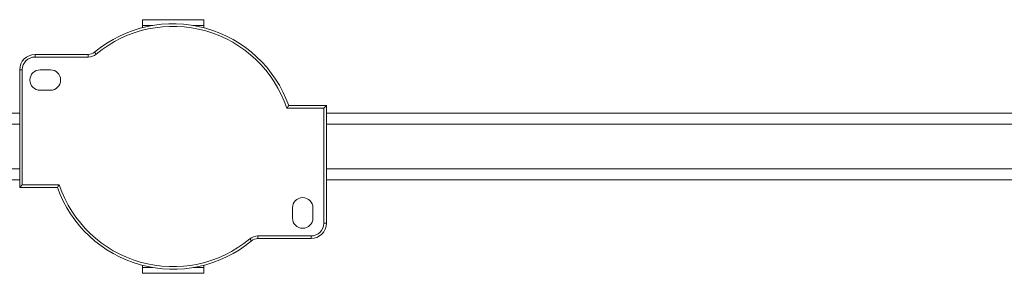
# Model space of a CAD drawing. Header units: millimetres. Extents: x -450 to 1924, y -64 to 425.
# Tile 13 of 41: x 284 to 476, y -64 to -14. Entities that reach past the tile are written whole.
import ezdxf

# ---------------------------------------------------------------- set-up
doc = ezdxf.new("R2010")
doc.units = ezdxf.units.MM

# ---------------------------------------------------------------- blocks, each defined once
blk = doc.blocks.new('Drawing View3')
at = {"color": 7, "linetype": 'Continuous', "lineweight": 18}
for p, q in [((502.41, 31.3), (490.41, 31.3)), ((490.41, 31.3), (490.41, 30.18)), ((502.41, 30.18), (502.41, 31.3)), ((492.47, 30.18), (490.41, 30.18)), ((490.41, 29.74), (490.41, 30.18)), ((502.41, 30.18), (500.35, 30.18)), ((502.41, 29.74), (502.41, 30.18)), ((469.41, 24), (469.41, 24.5)), ((479.8, 24.5), (469.41, 24.5)), ((479.8, 24), (469.41, 24)), ((479.8, 24), (479.8, 24.5)), ((481.39, 24.58), (481.07, 24.96)), ((466.41, 21.5), (466.41, -1.5)), ((466.91, 21.5), (466.41, 21.5)), ((466.91, 21.5), (466.91, -1)), ((470.41, 21.5), (472.41, 21.5)), ((472.41, 17.5), (470.41, 17.5)), ((518.68, 14), (525.91, 14)), ((519.04, 14.5), (526.41, 14.5)), ((525.91, 14), (526.41, 14.5)), ((525.91, -8.5), (525.91, 14)), ((526.41, -8.5), (526.41, 14.5)), ((466.41, 13), (326.41, 13)), ((666.41, 13), (526.41, 13)), ((466.41, 10.88), (326.41, 10.88)), ((666.41, 10.88), (526.41, 10.88)), ((466.41, 2.12), (326.41, 2.12)), ((666.41, 2.12), (526.41, 2.12)), ((326.41, 0), (466.41, 0)), ((526.41, 0), (666.41, 0)), ((466.91, -1), (466.41, -1.5)), ((473.78, -1.5), (466.41, -1.5)), ((474.14, -1), (466.91, -1)), ((519.78, -7.5), (519.78, -5.5)), ((523.78, -5.5), (523.78, -7.5)), ((525.91, -8.5), (526.41, -8.5)), ((513.02, -11), (523.41, -11)), ((513.02, -11), (513.02, -11.5)), ((513.02, -11.5), (523.41, -11.5)), ((523.41, -11), (523.41, -11.5)), ((511.43, -11.58), (511.75, -11.96)), ((490.41, -17.18), (490.41, -16.74)), ((492.47, -17.18), (490.41, -17.18)), ((490.41, -17.18), (490.41, -18.3)), ((502.41, -17.18), (500.35, -17.18)), ((502.41, -17.18), (502.41, -16.74)), ((502.41, -18.3), (502.41, -17.18)), ((490.41, -18.3), (502.41, -18.3))]:
    blk.add_line(p, q, dxfattribs=at)
for centre, radius, start, end in [((496.41, 6.5), 24, 19.4712, 129.7151), ((496.41, 6.5), 23.5, 18.6115, 129.7151), ((469.41, 21.5), 3, 90, 180), ((469.41, 21.5), 2.5, 90, 180), ((479.8, 26.5), 2, 270, 309.7151), ((479.8, 26.5), 2.5, 270, 309.7151), ((470.41, 19.5), 2, 90, 270), ((472.41, 19.5), 2, 270, 90), ((496.41, 6.5), 24, 199.4712, 309.7151), ((496.41, 6.5), 23.5, 198.6115, 309.7151), ((521.78, -5.5), 2, 0, 180), ((521.78, -7.5), 2, 180, 0), ((523.41, -8.5), 2.5, 270, 0), ((523.41, -8.5), 3, 270, 0), ((513.02, -13.5), 2.5, 90, 129.7151), ((513.02, -13.5), 2, 90, 129.7151)]:
    blk.add_arc(centre, radius, start, end, dxfattribs=at)
for points, knots in [([(518.68, 14), (518.75, 14.09), (518.87, 14.26), (518.99, 14.43), (519.04, 14.5)], [0, 0, 0, 0, 0.557758, 1, 1, 1, 1]), ([(474.14, -1), (474.07, -1.09), (473.95, -1.26), (473.83, -1.43), (473.78, -1.5)], [0, 0, 0, 0, 0.557804, 1, 1, 1, 1])]:
    blk.add_open_spline(points, degree=3, knots=knots, dxfattribs=at)

msp = doc.modelspace()

# ---------------------------------------------------------------- block references
at = {"color": 7, "linetype": 'Continuous', "lineweight": 18}
msp.add_blockref('Drawing View3', (-182.7, -45.61), dxfattribs=at)

doc.saveas('drawing.dxf')
